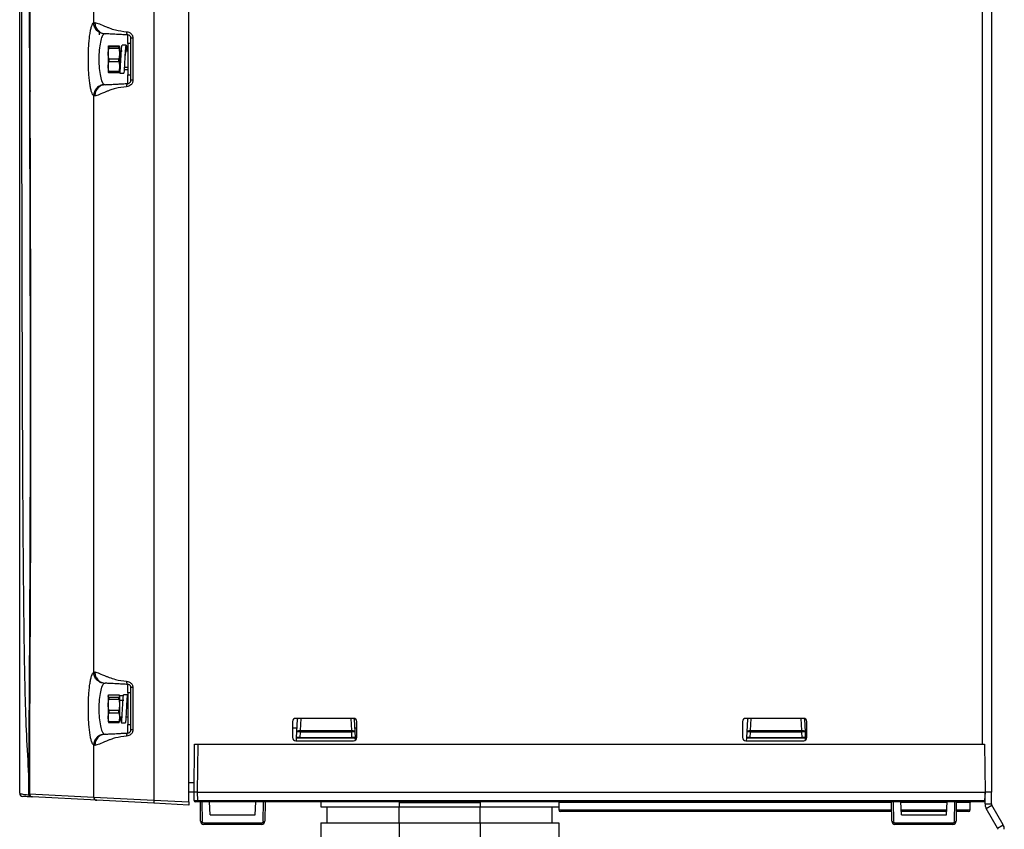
# Paper-space layout 'Sheet2' of a CAD drawing. Header units: millimetres. Extents: x -7 to 413, y -22 to 275.
# Tile 37 of 41: x 257 to 319, y 91 to 141. Entities that reach past the tile are written whole.
import ezdxf

# ---------------------------------------------------------------- set-up
doc = ezdxf.new("R2010")
doc.units = ezdxf.units.MM

psp = doc.layouts.new('Sheet2')

# ---------------------------------------------------------------- linework, layer by layer
at = {"color": 7, "linetype": 'Continuous', "lineweight": 25}
for p, q in [((265.641, 184.629), (265.641, 92.457)), ((267.822, 92.342), (267.822, 184.743)), ((317.752, 184.143), (317.752, 92.943)), ((261.905, 140.813), (261.905, 176.672)), ((261.905, 140.813), (261.973, 140.826)), ((262.615, 140.127), (262.559, 140.119)), ((264.222, 137.232), (264.222, 139.853)), ((264.346, 139.853), (264.346, 137.232)), ((262.802, 139.34), (262.816, 139.362)), ((262.816, 139.319), (262.802, 139.34)), ((262.802, 139.34), (262.802, 138.89)), ((262.802, 138.89), (262.816, 139.155)), ((262.816, 139.319), (262.816, 139.155)), ((262.854, 139.368), (263.449, 139.368)), ((262.854, 139.313), (262.854, 139.225)), ((263.449, 139.313), (262.854, 139.313)), ((262.854, 139.225), (263.449, 139.225)), ((263.449, 139.313), (263.449, 139.225)), ((263.488, 139.362), (263.502, 139.34)), ((263.502, 139.34), (263.488, 139.319)), ((263.488, 139.319), (263.488, 139.155)), ((263.488, 139.155), (263.502, 138.89)), ((263.502, 139.34), (263.502, 138.89)), ((263.681, 139.043), (263.502, 139.043)), ((263.928, 139.413), (263.668, 139.413)), ((264.022, 139.043), (263.92, 139.043)), ((264.222, 139.523), (264.022, 139.523)), ((264.022, 139.523), (264.022, 137.563)), ((262.816, 138.626), (262.802, 138.89)), ((262.802, 138.89), (262.802, 138.093)), ((262.816, 138.626), (262.816, 138.336)), ((263.449, 138.556), (262.854, 138.556)), ((262.854, 138.556), (262.854, 138.4)), ((263.449, 138.556), (263.449, 138.4)), ((263.502, 138.89), (263.488, 138.626)), ((263.488, 138.626), (263.488, 138.336)), ((263.502, 138.89), (263.502, 138.093)), ((262.802, 138.093), (262.816, 138.336)), ((262.816, 137.849), (262.802, 138.093)), ((262.802, 138.093), (262.802, 137.744)), ((262.816, 137.849), (262.816, 137.723)), ((262.854, 138.4), (263.449, 138.4)), ((263.488, 138.336), (263.502, 138.093)), ((263.502, 138.093), (263.488, 137.849)), ((263.488, 137.849), (263.488, 137.723)), ((263.502, 138.093), (263.502, 137.744)), ((263.502, 138.043), (263.535, 138.043)), ((263.502, 137.823), (263.519, 137.692)), ((264.036, 137.89), (263.776, 137.89)), ((263.831, 138.043), (264.022, 138.043)), ((262.802, 137.745), (262.816, 137.723)), ((263.449, 137.786), (262.854, 137.786)), ((262.854, 137.786), (262.854, 137.717)), ((262.854, 137.717), (263.449, 137.717)), ((263.449, 137.786), (263.449, 137.717)), ((263.488, 137.723), (263.502, 137.745)), ((263.528, 137.673), (263.788, 137.673)), ((264.022, 137.563), (264.222, 137.563)), ((262.559, 136.966), (262.615, 136.958)), ((257.902, 136.581), (258.001, 136.581)), ((261.905, 100.413), (261.905, 136.272)), ((261.973, 136.259), (261.905, 136.272)), ((261.905, 100.413), (261.973, 100.426)), ((262.615, 99.727), (262.559, 99.719)), ((264.222, 96.832), (264.222, 99.453)), ((264.346, 99.453), (264.346, 96.832)), ((262.802, 98.925), (262.816, 98.987)), ((262.816, 98.863), (262.802, 98.925)), ((262.802, 98.925), (262.802, 98.389)), ((262.802, 98.389), (262.816, 98.668)), ((262.816, 98.863), (262.816, 98.668)), ((262.854, 99.003), (263.449, 99.003)), ((262.854, 98.847), (262.854, 98.742)), ((263.449, 98.847), (262.854, 98.847)), ((262.854, 98.742), (263.449, 98.742)), ((263.449, 98.847), (263.449, 98.742)), ((263.488, 98.987), (263.502, 98.925)), ((263.502, 98.925), (263.488, 98.863)), ((263.488, 98.863), (263.488, 98.668)), ((263.488, 98.668), (263.502, 98.389)), ((263.502, 98.971), (263.762, 98.971)), ((263.502, 98.925), (263.502, 98.389)), ((263.725, 98.647), (263.502, 98.647)), ((263.725, 98.643), (263.502, 98.643)), ((263.771, 98.643), (263.748, 98.643)), ((264.024, 99.009), (263.764, 99.009)), ((264.222, 99.123), (264.022, 99.123)), ((264.022, 99.123), (264.022, 98.444)), ((262.816, 98.109), (262.802, 98.389)), ((262.802, 98.389), (262.802, 97.606)), ((262.816, 98.109), (262.816, 97.825)), ((262.854, 98.035), (262.854, 97.882)), ((263.449, 98.035), (262.854, 98.035)), ((263.449, 98.035), (263.449, 97.882)), ((263.502, 98.389), (263.488, 98.109)), ((263.488, 98.109), (263.488, 97.825)), ((263.502, 98.389), (263.502, 97.606)), ((264.022, 98.444), (264.022, 97.163)), ((262.802, 97.606), (262.816, 97.825)), ((262.816, 97.388), (262.802, 97.606)), ((262.802, 97.606), (262.802, 97.344)), ((262.816, 97.388), (262.816, 97.299)), ((262.854, 97.882), (263.449, 97.882)), ((263.488, 97.825), (263.502, 97.606)), ((263.502, 97.606), (263.488, 97.388)), ((263.488, 97.388), (263.488, 97.299)), ((263.502, 97.643), (263.633, 97.643)), ((263.502, 97.606), (263.502, 97.344)), ((263.93, 97.643), (264.022, 97.643)), ((278.072, 97.543), (274.472, 97.543)), ((274.548, 96.699), (274.59, 97.487)), ((274.593, 97.543), (274.59, 97.487)), ((278.113, 97.487), (278.111, 97.539)), ((278.113, 97.487), (278.155, 96.699)), ((306.072, 97.543), (302.472, 97.543)), ((302.548, 96.699), (302.59, 97.487)), ((302.593, 97.543), (302.59, 97.487)), ((306.113, 97.487), (306.111, 97.539)), ((306.113, 97.487), (306.155, 96.699)), ((262.802, 97.36), (262.816, 97.299)), ((263.449, 97.331), (262.854, 97.331)), ((262.854, 97.331), (262.854, 97.283)), ((262.854, 97.283), (263.449, 97.283)), ((263.449, 97.331), (263.449, 97.283)), ((263.488, 97.299), (263.502, 97.36)), ((263.628, 97.273), (263.888, 97.273)), ((264.022, 97.163), (264.222, 97.163)), ((274.272, 97.343), (274.272, 96.343)), ((274.272, 96.943), (274.561, 96.943)), ((274.748, 96.69), (274.748, 96.788)), ((274.748, 96.788), (277.955, 96.788)), ((277.955, 96.69), (277.955, 96.788)), ((278.142, 96.943), (278.272, 96.943)), ((278.272, 96.343), (278.272, 97.343)), ((302.272, 97.343), (302.272, 96.343)), ((302.748, 96.69), (302.748, 96.788)), ((302.748, 96.788), (305.955, 96.788)), ((305.955, 96.69), (305.955, 96.788)), ((306.272, 96.343), (306.272, 97.343)), ((262.559, 96.566), (262.615, 96.558)), ((274.519, 96.143), (274.528, 96.303)), ((274.528, 96.303), (274.53, 96.343)), ((278.176, 96.303), (274.528, 96.303)), ((274.53, 96.343), (274.548, 96.699)), ((274.73, 96.343), (274.53, 96.343)), ((274.748, 96.69), (274.73, 96.343)), ((274.73, 96.343), (277.973, 96.343)), ((277.955, 96.69), (274.748, 96.69)), ((277.973, 96.343), (277.955, 96.69)), ((278.173, 96.343), (277.973, 96.343)), ((278.155, 96.699), (278.173, 96.343)), ((278.173, 96.343), (278.176, 96.303)), ((278.182, 96.176), (278.176, 96.303)), ((302.519, 96.143), (302.528, 96.303)), ((302.528, 96.303), (302.53, 96.343)), ((306.176, 96.303), (302.528, 96.303)), ((302.53, 96.343), (302.548, 96.699)), ((302.73, 96.343), (302.53, 96.343)), ((302.748, 96.69), (302.73, 96.343)), ((302.73, 96.343), (305.973, 96.343)), ((305.955, 96.69), (302.748, 96.69)), ((305.973, 96.343), (305.955, 96.69)), ((306.173, 96.343), (305.973, 96.343)), ((306.155, 96.699), (306.173, 96.343)), ((306.173, 96.343), (306.176, 96.303)), ((306.182, 96.176), (306.176, 96.303)), ((261.905, 92.643), (261.905, 95.872)), ((261.973, 95.859), (261.905, 95.872)), ((268.152, 92.943), (268.178, 95.943)), ((268.178, 95.943), (268.378, 95.943)), ((268.378, 95.943), (268.352, 92.943)), ((268.378, 95.943), (317.325, 95.943)), ((274.472, 96.143), (278.072, 96.143)), ((302.472, 96.143), (306.072, 96.143)), ((317.325, 95.943), (317.352, 92.943)), ((257.874, 92.783), (257.875, 93.705)), ((257.904, 93.67), (257.902, 92.852)), ((267.822, 93.543), (268.157, 93.543)), ((257.902, 92.852), (261.905, 92.643)), ((262.092, 92.443), (258.092, 92.653)), ((261.905, 92.643), (265.641, 92.457)), ((268.152, 92.943), (267.822, 92.943)), ((268.156, 92.442), (268.152, 92.943)), ((268.152, 92.943), (268.152, 92.943)), ((268.352, 92.943), (268.352, 92.943)), ((268.352, 92.943), (268.356, 92.442)), ((268.352, 92.943), (317.352, 92.943)), ((317.352, 92.943), (317.325, 92.442)), ((317.752, 92.943), (317.352, 92.943)), ((317.352, 92.219), (317.352, 92.943)), ((317.752, 92.219), (317.752, 92.943)), ((265.641, 92.257), (262.092, 92.443)), ((265.641, 92.457), (267.822, 92.342)), ((267.822, 92.143), (265.641, 92.257)), ((267.822, 92.342), (267.822, 92.143)), ((268.356, 92.343), (268.256, 92.343)), ((268.356, 92.442), (317.325, 92.442)), ((268.356, 92.343), (268.356, 92.442)), ((317.32, 92.343), (268.356, 92.343)), ((268.55, 91.141), (268.539, 92.343)), ((268.639, 92.343), (268.65, 91.137)), ((269.152, 91.543), (269.11, 92.343)), ((271.952, 91.543), (271.994, 92.343)), ((272.453, 91.137), (272.464, 92.343)), ((272.564, 92.343), (272.553, 91.141)), ((276.032, 92.343), (276.032, 92.043)), ((276.432, 91.043), (276.432, 92.043)), ((280.912, 92.343), (280.912, 92.303)), ((280.912, 92.303), (280.912, 92.043)), ((280.912, 92.303), (285.952, 92.303)), ((280.912, 92.043), (285.952, 92.043)), ((280.912, 91.043), (280.912, 92.043)), ((281.057, 92.343), (281.057, 92.303)), ((281.133, 92.343), (281.133, 92.303)), ((281.263, 92.343), (281.263, 92.303)), ((281.301, 92.343), (281.301, 92.303)), ((281.359, 92.343), (281.359, 92.303)), ((281.554, 92.343), (281.554, 92.303)), ((281.589, 92.343), (281.589, 92.303)), ((281.589, 92.343), (281.589, 92.303)), ((281.75, 92.343), (281.75, 92.303)), ((281.878, 92.343), (281.878, 92.303)), ((281.909, 92.343), (281.909, 92.303)), ((281.985, 92.343), (281.985, 92.303)), ((281.994, 92.343), (281.994, 92.303)), ((282.123, 92.343), (282.123, 92.303)), ((282.249, 92.343), (282.249, 92.303)), ((282.262, 92.343), (282.262, 92.303)), ((282.327, 92.343), (282.327, 92.303)), ((282.476, 92.343), (282.476, 92.303)), ((282.571, 92.343), (282.571, 92.303)), ((282.647, 92.343), (282.647, 92.303)), ((282.712, 92.343), (282.712, 92.303)), ((282.788, 92.343), (282.788, 92.303)), ((282.83, 92.343), (282.83, 92.303)), ((282.852, 92.343), (282.852, 92.303)), ((282.875, 92.343), (282.875, 92.303)), ((282.902, 92.343), (282.902, 92.303)), ((283.051, 92.343), (283.051, 92.303)), ((283.147, 92.343), (283.147, 92.303)), ((283.223, 92.343), (283.223, 92.303)), ((283.472, 92.343), (283.472, 92.303)), ((283.591, 92.343), (283.591, 92.303)), ((283.738, 92.343), (283.738, 92.303)), ((283.793, 92.343), (283.793, 92.303)), ((283.951, 92.343), (283.951, 92.303)), ((284.113, 92.343), (284.113, 92.303)), ((284.167, 92.343), (284.167, 92.303)), ((284.326, 92.343), (284.326, 92.303)), ((284.487, 92.343), (284.487, 92.303)), ((284.52, 92.343), (284.52, 92.303)), ((284.558, 92.343), (284.558, 92.303)), ((284.634, 92.343), (284.634, 92.303)), ((284.683, 92.343), (284.683, 92.303)), ((285.131, 92.303), (285.131, 92.303)), ((285.214, 92.343), (285.214, 92.303)), ((285.392, 92.343), (285.392, 92.307)), ((285.447, 92.343), (285.447, 92.333)), ((285.54, 92.343), (285.54, 92.303)), ((285.616, 92.343), (285.616, 92.303)), ((285.62, 92.343), (285.62, 92.303)), ((285.686, 92.343), (285.686, 92.303)), ((285.741, 92.343), (285.741, 92.303)), ((285.817, 92.343), (285.817, 92.303)), ((285.952, 92.343), (285.952, 92.303)), ((285.952, 92.303), (285.952, 92.043)), ((285.952, 91.043), (285.952, 92.043)), ((290.432, 91.043), (290.432, 92.043)), ((290.832, 92.343), (290.832, 92.043)), ((290.832, 92.308), (290.832, 92.303)), ((290.832, 92.303), (290.836, 91.842)), ((311.55, 91.141), (311.539, 92.343)), ((311.639, 92.343), (311.65, 91.137)), ((312.152, 91.543), (312.11, 92.343)), ((314.952, 91.543), (314.994, 92.343)), ((315.453, 91.137), (315.464, 92.343)), ((315.564, 92.343), (315.553, 91.141)), ((316.427, 91.842), (316.431, 92.303)), ((317.325, 92.442), (317.32, 92.343)), ((317.352, 92.219), (317.752, 92.219)), ((317.427, 91.939), (317.773, 92.139)), ((318.13, 90.721), (317.427, 91.939)), ((318.477, 90.921), (317.773, 92.139)), ((269.152, 91.543), (271.952, 91.543)), ((303.632, 91.743), (290.936, 91.743)), ((311.545, 91.743), (303.632, 91.743)), ((314.962, 91.743), (312.141, 91.743)), ((312.152, 91.543), (314.952, 91.543)), ((316.327, 91.743), (315.559, 91.743)), ((268.75, 91.037), (272.353, 91.037)), ((268.75, 91.037), (268.75, 90.943)), ((272.353, 90.943), (268.75, 90.943)), ((272.353, 91.037), (272.353, 90.943)), ((276.032, 91.043), (276.032, 67.343)), ((280.912, 91.043), (280.912, 67.343)), ((280.912, 91.043), (285.952, 91.043)), ((285.952, 91.043), (285.952, 67.343)), ((290.832, 91.043), (290.832, 67.343)), ((311.75, 91.037), (315.353, 91.037)), ((311.75, 91.037), (311.75, 90.943)), ((315.353, 90.943), (311.75, 90.943)), ((315.353, 91.037), (315.353, 90.943)), ((318.13, 90.721), (318.477, 90.921))]:
    psp.add_line(p, q, dxfattribs=at)
at = {"color": 8, "linetype": 'Continuous', "lineweight": 25}
for p, q in [((317.192, 95.943), (317.192, 181.143)), ((262.272, 140.065), (262.272, 140.316)), ((264.032, 139.523), (264.032, 140.053)), ((264.032, 137.033), (264.032, 137.563)), ((264.032, 99.123), (264.032, 99.653)), ((274.788, 97.543), (274.748, 96.788)), ((277.955, 96.788), (277.916, 97.543)), ((302.788, 97.543), (302.748, 96.788)), ((305.955, 96.788), (305.916, 97.543)), ((264.032, 96.633), (264.032, 97.163)), ((257.875, 93.705), (257.885, 95.457)), ((280.932, 92.303), (280.932, 92.343)), ((281.589, 92.303), (281.554, 92.303)), ((282.432, 92.303), (282.432, 92.303)), ((282.712, 92.303), (282.647, 92.303)), ((282.902, 92.303), (282.875, 92.303)), ((283.472, 92.303), (283.223, 92.303)), ((283.793, 92.303), (283.738, 92.303)), ((284.167, 92.303), (284.113, 92.303)), ((285.506, 92.303), (285.506, 92.343)), ((285.932, 92.303), (285.932, 92.343)), ((311.54, 92.303), (290.832, 92.303)), ((314.991, 92.303), (312.112, 92.303)), ((316.431, 92.303), (315.563, 92.303)), ((290.836, 91.842), (311.544, 91.842)), ((312.136, 91.842), (314.967, 91.842)), ((315.559, 91.842), (316.427, 91.842))]:
    psp.add_line(p, q, dxfattribs=at)
at = {"color": 7, "linetype": 'Continuous', "lineweight": 25, "flags": 128}
for points in [[(274.548, 96.699), (274.553, 96.718), (274.565, 96.736), (274.584, 96.752), (274.609, 96.765), (274.639, 96.776), (274.673, 96.784), (274.71, 96.788), (274.748, 96.788)], [(277.955, 96.788), (277.993, 96.788), (278.03, 96.784), (278.064, 96.776), (278.094, 96.765), (278.119, 96.752), (278.138, 96.736), (278.15, 96.718), (278.155, 96.699)], [(302.548, 96.699), (302.553, 96.718), (302.565, 96.736), (302.584, 96.752), (302.609, 96.765), (302.639, 96.776), (302.673, 96.784), (302.71, 96.788), (302.748, 96.788)], [(305.955, 96.788), (305.993, 96.788), (306.03, 96.784), (306.064, 96.776), (306.094, 96.765), (306.119, 96.752), (306.138, 96.736), (306.15, 96.718), (306.155, 96.699)]]:
    psp.add_lwpolyline(points, dxfattribs=at)
at = {"color": 7, "linetype": 'Continuous', "lineweight": 25}
for centre, radius, start, end in [((274.472, 97.343), 0.2, 90, 180), ((278.072, 97.343), 0.2, 0, 90), ((302.472, 97.343), 0.2, 90, 180), ((306.072, 97.343), 0.2, 0, 90), ((274.472, 96.343), 0.2, 180, 270), ((274.398, 90.965), 5.736, 86.50093, 88.49812), ((278.305, 90.965), 5.736, 91.50188, 93.49907), ((278.072, 96.343), 0.2, 270, 0), ((302.472, 96.343), 0.2, 180, 270), ((302.398, 90.965), 5.736, 86.50093, 88.49812), ((306.305, 90.965), 5.736, 91.50188, 93.49907), ((306.072, 96.343), 0.2, 270, 0), ((257.86, 93.664), 0.0439, 8.65312, 70.3507), ((257.502, 92.884), 0.2, 180, 267), ((258.028, 92.812), 0.157, 190.68769, 262.03329), ((258.102, 92.852), 0.2, 179.99993, 266.99994), ((262.104, 92.641), 0.198, 179.54162, 266.63048), ((266.598, 92.357), 0.962, 174.04331, 185.95669), ((268.256, 92.443), 0.1, 180.5, 270), ((285.171, 92.303), 0.04, 90, 179.5), ((285.506, 92.143), 0.2, 90, 126.8699), ((316.471, 92.303), 0.04, 90, 179.5), ((317.912, 92.219), 0.56, 180, 210), ((317.912, 92.219), 0.16, 180, 210), ((290.936, 91.843), 0.1, 180.5, 270), ((316.327, 91.843), 0.1, 270, 359.5), ((268.621, 91.618), 0.482, 261.54287, 273.46283), ((268.75, 91.143), 0.2, 180.5, 270), ((268.75, 91.137), 0.1, 180.5, 270), ((272.353, 91.143), 0.2, 270, 359.5), ((272.353, 91.137), 0.1, 270, 359.5), ((272.482, 91.618), 0.482, 266.53717, 278.45713), ((311.621, 91.618), 0.482, 261.54287, 273.46283), ((311.75, 91.143), 0.2, 180.5, 270), ((311.75, 91.137), 0.1, 180.5, 270), ((315.353, 91.143), 0.2, 270, 359.5), ((315.353, 91.137), 0.1, 270, 359.5), ((315.482, 91.618), 0.482, 266.53717, 278.45713), ((317.992, 90.641), 0.16, 0, 30), ((317.992, 90.641), 0.56, 0, 30)]:
    psp.add_arc(centre, radius, start, end, dxfattribs=at)
at = {"color": 8, "linetype": 'Continuous', "lineweight": 25}
for centre, radius, start, end in [((274.667, 97.474), 0.0781, 118.40288, 170.48891), ((278.036, 97.474), 0.0781, 9.50964, 61.58697), ((302.667, 97.474), 0.0781, 118.40288, 170.48891), ((306.036, 97.474), 0.0781, 9.50964, 61.58697), ((284.848, -166.377), 258.68, 89.93728, 90.03666)]:
    psp.add_arc(centre, radius, start, end, dxfattribs=at)
at = {"color": 7, "linetype": 'Continuous', "lineweight": 25}
psp.add_ellipse((268.356, 92.443), major_axis=(0.2, 0.001), ratio=0.004363, start_param=3.141612, end_param=4.712332, dxfattribs=at)
at = {"color": 8, "linetype": 'Continuous', "lineweight": 25}
for start_param, end_param in [(2.564592, 3.141597), (2.262965, 2.413959), (1.570877, 1.816051)]:
    psp.add_ellipse((282.432, 92.303), major_axis=(0.7, 0), ratio=0.000499, start_param=start_param, end_param=end_param, dxfattribs=at)
at = {"color": 7, "linetype": 'Continuous', "lineweight": 25}
for points, knots in [([(257.94, 182.566), (257.937, 182.039), (257.93, 180.984), (257.922, 179.365), (257.916, 177.719), (257.911, 175.865), (257.907, 173.802), (257.905, 171.53), (257.904, 168.834), (257.903, 165.713), (257.903, 161.963), (257.903, 158.004), (257.905, 153.842), (257.908, 149.689), (257.916, 144.187), (257.928, 138.722), (257.944, 133.26), (257.955, 129.672), (257.964, 126.594), (257.97, 124.028), (257.975, 121.453), (257.979, 118.716), (257.98, 115.821), (257.978, 112.773), (257.972, 109.7), (257.961, 106.616), (257.948, 103.54), (257.934, 100.928), (257.923, 98.771), (257.915, 97.037), (257.908, 95.331), (257.905, 94.224), (257.904, 93.67)], [0, 0, 0, 0, 0.019012, 0.038024, 0.057166, 0.076309, 0.101724, 0.127156, 0.152575, 0.191494, 0.230419, 0.276337, 0.322264, 0.368518, 0.414778, 0.506452, 0.552291, 0.598127, 0.626535, 0.654943, 0.683429, 0.711913, 0.745458, 0.77902, 0.81255, 0.84726, 0.88201, 0.916709, 0.937446, 0.958184, 0.979092, 1, 1, 1, 1]), ([(257.885, 95.457), (257.886, 95.612), (257.891, 96.504), (257.902, 98.203), (257.918, 100.721), (257.934, 103.493), (257.948, 106.511), (257.959, 109.577), (257.967, 112.671), (257.971, 115.772), (257.971, 118.986), (257.967, 122.306), (257.959, 125.733), (257.948, 129.841), (257.934, 134.623), (257.919, 140.079), (257.909, 145.09), (257.903, 149.671), (257.899, 153.821), (257.897, 157.99), (257.896, 161.712), (257.895, 164.977), (257.895, 167.778), (257.895, 170.569), (257.895, 173.336), (257.897, 175.909), (257.9, 178.282), (257.902, 179.981), (257.905, 180.922), (257.906, 181.152)], [0, 0, 0, 0, 0.006051, 0.034924, 0.063769, 0.099095, 0.134545, 0.170105, 0.205717, 0.241287, 0.276694, 0.316143, 0.355614, 0.395079, 0.458678, 0.522291, 0.585903, 0.633897, 0.681926, 0.729913, 0.777851, 0.809924, 0.842075, 0.874231, 0.906341, 0.93838, 0.964886, 0.99141, 1, 1, 1, 1]), ([(257.302, 92.884), (257.302, 93.325), (257.302, 94.521), (257.302, 96.566), (257.302, 99.03), (257.302, 101.571), (257.302, 104.164), (257.302, 106.778), (257.302, 109.403), (257.302, 112.029), (257.302, 115.025), (257.302, 118.386), (257.302, 122.101), (257.302, 125.987), (257.302, 130.042), (257.302, 135.052), (257.302, 140.831), (257.302, 146.302), (257.302, 150.689), (257.302, 153.977), (257.302, 157.277), (257.302, 160.592), (257.302, 163.919), (257.302, 167.25), (257.302, 170.564), (257.302, 173.844), (257.302, 175.982), (257.302, 177.049)], [0, 0, 0, 0, 0.018184, 0.049281, 0.080496, 0.11178, 0.14305, 0.174192, 0.204849, 0.235532, 0.266199, 0.309531, 0.352901, 0.396258, 0.44618, 0.496107, 0.573894, 0.651674, 0.690242, 0.72883, 0.7674, 0.805943, 0.844697, 0.883574, 0.922465, 0.96129, 1, 1, 1, 1]), ([(257.62, 176.733), (257.604, 176.1), (257.571, 174.834), (257.53, 172.548), (257.494, 169.869), (257.467, 166.795), (257.449, 163.702), (257.437, 160.539), (257.427, 157.316), (257.42, 154.038), (257.416, 150.771), (257.413, 146.4), (257.413, 140.941), (257.418, 135.163), (257.425, 130.148), (257.433, 126.074), (257.443, 122.162), (257.454, 118.414), (257.468, 115.016), (257.482, 111.977), (257.498, 109.303), (257.52, 106.63), (257.544, 103.966), (257.576, 101.32), (257.633, 98.716), (257.72, 96.164), (257.824, 94.524), (257.875, 93.705)], [0, 0, 0, 0, 0.023728, 0.047457, 0.0841, 0.120822, 0.157572, 0.194252, 0.233184, 0.272146, 0.311129, 0.350089, 0.429139, 0.508199, 0.559187, 0.610171, 0.654702, 0.699245, 0.743753, 0.775484, 0.807231, 0.838954, 0.87111, 0.903362, 0.935635, 0.967864, 1, 1, 1, 1]), ([(261.905, 136.272), (261.882, 136.295), (261.836, 136.34), (261.772, 136.502), (261.714, 136.726), (261.664, 137.011), (261.624, 137.347), (261.594, 137.722), (261.576, 138.125), (261.57, 138.541), (261.576, 138.958), (261.594, 139.361), (261.623, 139.736), (261.664, 140.073), (261.713, 140.358), (261.771, 140.583), (261.836, 140.745), (261.882, 140.791), (261.905, 140.813)], [0, 0, 0, 0, 0.063608, 0.126727, 0.18935, 0.251898, 0.313893, 0.376101, 0.437818, 0.499851, 0.561624, 0.623595, 0.685713, 0.74778, 0.810384, 0.872916, 0.936255, 1, 1, 1, 1]), ([(262.559, 140.119), (262.476, 140.134), (262.305, 140.164), (262.087, 140.328), (261.937, 140.555), (261.915, 140.729), (261.905, 140.813)], [0, 0, 0, 0, 0.241001, 0.5, 0.758999, 1, 1, 1, 1]), ([(261.973, 140.826), (262.057, 140.805), (262.228, 140.763), (262.577, 140.6), (262.927, 140.466), (263.315, 140.33), (263.712, 140.281), (263.947, 140.252)], [0, 0, 0, 0, 0.249011, 0.500866, 0.582293, 0.752522, 1, 1, 1, 1]), ([(261.973, 140.826), (261.981, 140.74), (261.999, 140.563), (262.146, 140.332), (262.362, 140.168), (262.532, 140.14), (262.615, 140.127)], [0, 0, 0, 0, 0.240753, 0.5, 0.759247, 1, 1, 1, 1]), ([(262.559, 140.119), (262.513, 140.078), (262.422, 139.997), (262.314, 139.624), (262.243, 139.124), (262.218, 138.542), (262.243, 137.96), (262.314, 137.46), (262.423, 137.088), (262.513, 137.007), (262.559, 136.966)], [0, 0, 0, 0, 0.127594, 0.252925, 0.376896, 0.500147, 0.623405, 0.747394, 0.872761, 1, 1, 1, 1]), ([(264.032, 140.053), (263.921, 140.058), (263.698, 140.07), (263.428, 140.084), (263.202, 140.096), (263.008, 140.106), (262.85, 140.115), (262.727, 140.121), (262.652, 140.125), (262.615, 140.127)], [0, 0, 0, 0, 0.131197, 0.262193, 0.387177, 0.520151, 0.683378, 0.839921, 1, 1, 1, 1]), ([(263.947, 140.252), (263.998, 140.245), (264.097, 140.23), (264.208, 140.156), (264.277, 140.078), (264.316, 140.009), (264.342, 139.933), (264.345, 139.88), (264.346, 139.853)], [0, 0, 0, 0, 0.262351, 0.509965, 0.633756, 0.754674, 0.877888, 1, 1, 1, 1]), ([(263.947, 140.252), (263.948, 140.228), (263.948, 140.189), (263.958, 140.144), (263.968, 140.112), (263.982, 140.086), (264.003, 140.061), (264.02, 140.056), (264.032, 140.053)], [0, 0, 0, 0, 0.239798, 0.36858, 0.5, 0.63142, 0.760202, 1, 1, 1, 1]), ([(264.222, 139.853), (264.221, 139.866), (264.219, 139.892), (264.207, 139.93), (264.189, 139.965), (264.155, 140.006), (264.101, 140.042), (264.056, 140.049), (264.032, 140.053)], [0, 0, 0, 0, 0.107812, 0.218706, 0.335149, 0.459274, 0.713701, 1, 1, 1, 1]), ([(264.346, 139.853), (264.329, 139.853), (264.294, 139.853), (264.253, 139.853), (264.227, 139.853), (264.223, 139.853), (264.222, 139.853)], [0, 0, 0, 0, 0.244431, 0.5, 0.755569, 1, 1, 1, 1]), ([(262.816, 139.362), (262.818, 139.363), (262.82, 139.365), (262.83, 139.366), (262.837, 139.367), (262.846, 139.368), (262.851, 139.368), (262.854, 139.368), (262.854, 139.368)], [0, 0, 0, 0, 0.470314, 0.631499, 0.834257, 0.912017, 0.990529, 1, 1, 1, 1]), ([(262.854, 139.313), (262.853, 139.313), (262.849, 139.313), (262.843, 139.313), (262.834, 139.314), (262.821, 139.316), (262.817, 139.317), (262.816, 139.319), (262.816, 139.319)], [0, 0, 0, 0, 0.053227, 0.117723, 0.227219, 0.430308, 0.997351, 1, 1, 1, 1]), ([(262.816, 139.155), (262.818, 139.168), (262.82, 139.186), (262.83, 139.207), (262.837, 139.218), (262.846, 139.224), (262.851, 139.225), (262.854, 139.225), (262.854, 139.225)], [0, 0, 0, 0, 0.470314, 0.631499, 0.834257, 0.912017, 0.990529, 1, 1, 1, 1]), ([(263.449, 139.368), (263.451, 139.368), (263.456, 139.368), (263.463, 139.367), (263.473, 139.367), (263.483, 139.365), (263.486, 139.363), (263.488, 139.362)], [0, 0, 0, 0, 0.066342, 0.148516, 0.27964, 0.541415, 1, 1, 1, 1]), ([(263.488, 139.319), (263.487, 139.318), (263.486, 139.318), (263.482, 139.316), (263.475, 139.315), (263.466, 139.314), (263.459, 139.313), (263.453, 139.313), (263.45, 139.313), (263.449, 139.313)], [0, 0, 0, 0, 0.1528999, 0.3986734, 0.6879803, 0.7938886, 0.9006018, 0.9677383, 1, 1, 1, 1]), ([(263.449, 139.225), (263.451, 139.225), (263.456, 139.224), (263.463, 139.22), (263.473, 139.21), (263.483, 139.188), (263.486, 139.168), (263.488, 139.155)], [0, 0, 0, 0, 0.066342, 0.148516, 0.27964, 0.541415, 1, 1, 1, 1]), ([(263.528, 137.689), (263.531, 137.685), (263.539, 137.674), (263.553, 137.79), (263.57, 138.017), (263.587, 138.327), (263.605, 138.667), (263.621, 138.991), (263.639, 139.244), (263.654, 139.395), (263.664, 139.398), (263.668, 139.4)], [0, 0, 0, 0, 0.0540526, 0.1763273, 0.2991472, 0.421251, 0.5442276, 0.6661764, 0.7892944, 0.911104, 1, 1, 1, 1]), ([(263.788, 137.689), (263.791, 137.685), (263.799, 137.674), (263.813, 137.79), (263.83, 138.017), (263.847, 138.327), (263.865, 138.667), (263.881, 138.99), (263.899, 139.246), (263.916, 139.4), (263.933, 139.43), (263.95, 139.324), (263.963, 139.179), (263.97, 139.06), (263.971, 139.04)], [0, 0, 0, 0, 0.041691, 0.135485, 0.229696, 0.323359, 0.417691, 0.511234, 0.605674, 0.699111, 0.793648, 0.886991, 0.981613, 1, 1, 1, 1]), ([(263.858, 138.544), (263.86, 138.569), (263.868, 138.66), (263.881, 138.816), (263.899, 138.97), (263.914, 139.062), (263.924, 139.064), (263.928, 139.065)], [0, 0, 0, 0, 0.088356, 0.33244, 0.578884, 0.822687, 1, 1, 1, 1]), ([(262.854, 138.556), (262.853, 138.556), (262.85, 138.556), (262.844, 138.558), (262.836, 138.564), (262.826, 138.579), (262.819, 138.601), (262.817, 138.618), (262.816, 138.626)], [0, 0, 0, 0, 0.035459, 0.098254, 0.195698, 0.367416, 0.740504, 1, 1, 1, 1]), ([(263.488, 138.626), (263.487, 138.621), (263.486, 138.61), (263.482, 138.592), (263.475, 138.575), (263.466, 138.564), (263.459, 138.558), (263.453, 138.556), (263.45, 138.556), (263.449, 138.556)], [0, 0, 0, 0, 0.152893, 0.39801, 0.687161, 0.791462, 0.896499, 0.964248, 1, 1, 1, 1]), ([(262.816, 138.336), (262.817, 138.342), (262.819, 138.358), (262.826, 138.379), (262.837, 138.393), (262.845, 138.398), (262.85, 138.399), (262.853, 138.4), (262.854, 138.4)], [0, 0, 0, 0, 0.2469466, 0.6536243, 0.8161364, 0.8985605, 0.9682345, 1, 1, 1, 1]), ([(262.854, 137.786), (262.852, 137.786), (262.848, 137.786), (262.84, 137.79), (262.831, 137.799), (262.82, 137.819), (262.818, 137.838), (262.816, 137.849)], [0, 0, 0, 0, 0.0653978, 0.1471689, 0.2772435, 0.5361855, 1, 1, 1, 1]), ([(263.449, 138.4), (263.451, 138.4), (263.455, 138.399), (263.462, 138.396), (263.471, 138.388), (263.483, 138.367), (263.486, 138.349), (263.488, 138.336)], [0, 0, 0, 0, 0.0579153, 0.1362832, 0.258182, 0.4950833, 1, 1, 1, 1]), ([(263.488, 137.849), (263.487, 137.848), (263.486, 137.836), (263.482, 137.819), (263.473, 137.801), (263.466, 137.793), (263.458, 137.787), (263.453, 137.786), (263.45, 137.786), (263.449, 137.786)], [0, 0, 0, 0, 0.052049, 0.488754, 0.651291, 0.814795, 0.89588, 0.977774, 1, 1, 1, 1]), ([(262.816, 137.723), (262.818, 137.722), (262.82, 137.721), (262.83, 137.719), (262.837, 137.718), (262.846, 137.718), (262.851, 137.717), (262.854, 137.717), (262.854, 137.717)], [0, 0, 0, 0, 0.4703143, 0.631499, 0.8342573, 0.912017, 0.9905288, 1, 1, 1, 1]), ([(263.449, 137.717), (263.451, 137.717), (263.456, 137.717), (263.463, 137.718), (263.473, 137.719), (263.483, 137.72), (263.486, 137.722), (263.488, 137.723)], [0, 0, 0, 0, 0.066342, 0.148516, 0.27964, 0.541415, 1, 1, 1, 1]), ([(264.346, 137.232), (264.345, 137.206), (264.342, 137.152), (264.316, 137.076), (264.277, 137.007), (264.208, 136.929), (264.097, 136.855), (263.998, 136.84), (263.947, 136.833)], [0, 0, 0, 0, 0.121851, 0.244809, 0.366036, 0.490181, 0.738748, 1, 1, 1, 1]), ([(264.032, 137.033), (264.056, 137.036), (264.101, 137.043), (264.155, 137.08), (264.189, 137.12), (264.207, 137.155), (264.219, 137.193), (264.221, 137.219), (264.222, 137.232)], [0, 0, 0, 0, 0.285131, 0.540579, 0.664742, 0.78122, 0.89215, 1, 1, 1, 1]), ([(264.346, 137.232), (264.329, 137.232), (264.294, 137.232), (264.253, 137.232), (264.227, 137.232), (264.223, 137.232), (264.222, 137.232)], [0, 0, 0, 0, 0.244431, 0.5, 0.755569, 1, 1, 1, 1]), ([(262.559, 136.966), (262.476, 136.952), (262.305, 136.921), (262.087, 136.757), (261.937, 136.53), (261.915, 136.356), (261.905, 136.272)], [0, 0, 0, 0, 0.241001, 0.5, 0.758999, 1, 1, 1, 1]), ([(262.615, 136.958), (262.532, 136.945), (262.362, 136.917), (262.146, 136.753), (261.999, 136.522), (261.981, 136.345), (261.973, 136.259)], [0, 0, 0, 0, 0.2407528, 0.5, 0.7592472, 1, 1, 1, 1]), ([(263.947, 136.833), (263.712, 136.804), (263.357, 136.761), (263.026, 136.653), (262.84, 136.586), (262.577, 136.485), (262.228, 136.322), (262.057, 136.28), (261.973, 136.259)], [0, 0, 0, 0, 0.247458, 0.372946, 0.417755, 0.499175, 0.751009, 1, 1, 1, 1]), ([(262.615, 136.958), (262.652, 136.96), (262.726, 136.964), (262.85, 136.971), (263.008, 136.979), (263.202, 136.989), (263.428, 137.001), (263.698, 137.015), (263.921, 137.027), (264.032, 137.033)], [0, 0, 0, 0, 0.158441, 0.316593, 0.479849, 0.612787, 0.737807, 0.868803, 1, 1, 1, 1]), ([(264.032, 137.033), (264.02, 137.03), (264.003, 137.025), (263.982, 136.999), (263.968, 136.973), (263.958, 136.942), (263.948, 136.896), (263.948, 136.858), (263.947, 136.833)], [0, 0, 0, 0, 0.239798, 0.36858, 0.5, 0.63142, 0.760202, 1, 1, 1, 1]), ([(261.905, 95.872), (261.882, 95.895), (261.836, 95.94), (261.772, 96.102), (261.714, 96.326), (261.664, 96.611), (261.624, 96.947), (261.594, 97.322), (261.576, 97.725), (261.57, 98.141), (261.576, 98.558), (261.594, 98.961), (261.623, 99.336), (261.664, 99.673), (261.713, 99.958), (261.771, 100.183), (261.836, 100.345), (261.882, 100.391), (261.905, 100.413)], [0, 0, 0, 0, 0.063608, 0.126727, 0.18935, 0.251898, 0.313893, 0.376101, 0.437818, 0.499851, 0.561624, 0.623595, 0.685713, 0.74778, 0.810384, 0.872916, 0.936255, 1, 1, 1, 1]), ([(262.559, 99.719), (262.476, 99.734), (262.305, 99.764), (262.087, 99.928), (261.937, 100.155), (261.915, 100.329), (261.905, 100.413)], [0, 0, 0, 0, 0.241001, 0.5, 0.758999, 1, 1, 1, 1]), ([(261.973, 100.426), (262.057, 100.405), (262.228, 100.363), (262.577, 100.2), (262.927, 100.066), (263.315, 99.93), (263.712, 99.881), (263.947, 99.852)], [0, 0, 0, 0, 0.249011, 0.500866, 0.582293, 0.752522, 1, 1, 1, 1]), ([(261.973, 100.426), (261.981, 100.34), (261.999, 100.163), (262.146, 99.932), (262.362, 99.768), (262.532, 99.74), (262.615, 99.727)], [0, 0, 0, 0, 0.240753, 0.5, 0.759247, 1, 1, 1, 1]), ([(263.947, 99.852), (263.998, 99.845), (264.097, 99.83), (264.208, 99.756), (264.277, 99.678), (264.316, 99.609), (264.342, 99.533), (264.345, 99.48), (264.346, 99.453)], [0, 0, 0, 0, 0.262351, 0.509965, 0.633756, 0.754674, 0.877888, 1, 1, 1, 1]), ([(263.947, 99.852), (263.948, 99.828), (263.948, 99.789), (263.958, 99.744), (263.968, 99.712), (263.982, 99.686), (264.003, 99.661), (264.02, 99.656), (264.032, 99.653)], [0, 0, 0, 0, 0.239798, 0.36858, 0.5, 0.63142, 0.760202, 1, 1, 1, 1]), ([(262.559, 99.719), (262.513, 99.678), (262.422, 99.597), (262.314, 99.224), (262.243, 98.724), (262.218, 98.142), (262.243, 97.56), (262.314, 97.06), (262.423, 96.688), (262.513, 96.607), (262.559, 96.566)], [0, 0, 0, 0, 0.127594, 0.252925, 0.376896, 0.500147, 0.623405, 0.747394, 0.872761, 1, 1, 1, 1]), ([(264.032, 99.653), (263.921, 99.658), (263.698, 99.67), (263.428, 99.684), (263.202, 99.696), (263.008, 99.706), (262.85, 99.715), (262.727, 99.721), (262.652, 99.725), (262.615, 99.727)], [0, 0, 0, 0, 0.1311973, 0.262193, 0.3871768, 0.5201509, 0.6833781, 0.8399207, 1, 1, 1, 1]), ([(264.222, 99.453), (264.221, 99.466), (264.219, 99.492), (264.207, 99.53), (264.189, 99.565), (264.155, 99.606), (264.101, 99.642), (264.056, 99.649), (264.032, 99.653)], [0, 0, 0, 0, 0.107812, 0.218706, 0.335149, 0.459274, 0.713701, 1, 1, 1, 1]), ([(264.346, 99.453), (264.329, 99.453), (264.294, 99.453), (264.253, 99.453), (264.227, 99.453), (264.223, 99.453), (264.222, 99.453)], [0, 0, 0, 0, 0.244431, 0.5, 0.755569, 1, 1, 1, 1]), ([(262.816, 98.987), (262.818, 98.99), (262.82, 98.994), (262.83, 98.999), (262.837, 99.001), (262.846, 99.002), (262.851, 99.003), (262.854, 99.003), (262.854, 99.003)], [0, 0, 0, 0, 0.470314, 0.631499, 0.834257, 0.912017, 0.990529, 1, 1, 1, 1]), ([(262.854, 98.847), (262.853, 98.847), (262.85, 98.847), (262.844, 98.848), (262.836, 98.849), (262.826, 98.852), (262.819, 98.858), (262.817, 98.862), (262.816, 98.863)], [0, 0, 0, 0, 0.035459, 0.098254, 0.195698, 0.367416, 0.740504, 1, 1, 1, 1]), ([(262.816, 98.668), (262.816, 98.67), (262.817, 98.684), (262.821, 98.703), (262.83, 98.724), (262.837, 98.734), (262.845, 98.74), (262.85, 98.742), (262.854, 98.742), (262.854, 98.742)], [0, 0, 0, 0, 0.052049, 0.488754, 0.651291, 0.814795, 0.89588, 0.977774, 1, 1, 1, 1]), ([(263.449, 99.003), (263.451, 99.003), (263.456, 99.003), (263.463, 99.002), (263.473, 98.999), (263.483, 98.994), (263.486, 98.989), (263.488, 98.987)], [0, 0, 0, 0, 0.066342, 0.148516, 0.27964, 0.541415, 1, 1, 1, 1]), ([(263.488, 98.863), (263.487, 98.862), (263.486, 98.86), (263.482, 98.855), (263.475, 98.851), (263.466, 98.849), (263.459, 98.848), (263.453, 98.847), (263.45, 98.847), (263.449, 98.847)], [0, 0, 0, 0, 0.1528934, 0.3980102, 0.687161, 0.7914625, 0.8964988, 0.9642479, 1, 1, 1, 1]), ([(263.449, 98.742), (263.451, 98.742), (263.456, 98.741), (263.463, 98.737), (263.472, 98.726), (263.483, 98.703), (263.486, 98.682), (263.488, 98.668)], [0, 0, 0, 0, 0.065398, 0.147169, 0.277243, 0.536186, 1, 1, 1, 1]), ([(263.585, 97.643), (263.586, 97.63), (263.592, 97.518), (263.605, 97.373), (263.621, 97.258), (263.639, 97.279), (263.656, 97.424), (263.673, 97.674), (263.69, 97.994), (263.708, 98.334), (263.724, 98.649), (263.742, 98.88), (263.755, 99.001), (263.762, 98.997), (263.764, 98.996)], [0, 0, 0, 0, 0.011887, 0.108255, 0.203819, 0.300298, 0.395752, 0.49233, 0.587688, 0.684353, 0.779627, 0.876366, 0.971569, 1, 1, 1, 1]), ([(263.888, 97.288), (263.892, 97.287), (263.901, 97.285), (263.916, 97.427), (263.933, 97.674), (263.95, 97.994), (263.968, 98.334), (263.984, 98.65), (264.002, 98.879), (264.014, 98.998), (264.021, 98.996), (264.022, 98.996)], [0, 0, 0, 0, 0.082712, 0.209999, 0.338784, 0.465942, 0.594843, 0.721889, 0.85089, 0.97784, 1, 1, 1, 1]), ([(263.958, 98.143), (263.961, 98.181), (263.97, 98.287), (263.984, 98.451), (264.002, 98.595), (264.018, 98.679), (264.03, 98.669), (264.036, 98.663)], [0, 0, 0, 0, 0.12382, 0.341183, 0.56192, 0.779119, 1, 1, 1, 1]), ([(262.854, 98.035), (262.853, 98.035), (262.848, 98.036), (262.841, 98.04), (262.832, 98.049), (262.821, 98.072), (262.818, 98.094), (262.816, 98.109)], [0, 0, 0, 0, 0.057915, 0.136283, 0.258182, 0.495083, 1, 1, 1, 1]), ([(263.488, 98.109), (263.487, 98.102), (263.484, 98.083), (263.477, 98.059), (263.466, 98.043), (263.458, 98.037), (263.453, 98.035), (263.45, 98.035), (263.449, 98.035)], [0, 0, 0, 0, 0.246947, 0.653624, 0.816136, 0.89856, 0.968235, 1, 1, 1, 1]), ([(262.816, 97.825), (262.818, 97.835), (262.82, 97.85), (262.83, 97.867), (262.837, 97.876), (262.846, 97.881), (262.851, 97.882), (262.854, 97.882), (262.854, 97.882)], [0, 0, 0, 0, 0.470314, 0.631499, 0.834257, 0.912017, 0.990529, 1, 1, 1, 1]), ([(262.854, 97.331), (262.853, 97.331), (262.849, 97.331), (262.843, 97.333), (262.834, 97.339), (262.821, 97.357), (262.817, 97.375), (262.816, 97.388), (262.816, 97.388)], [0, 0, 0, 0, 0.0532272, 0.1177225, 0.2272192, 0.4303077, 0.9973513, 1, 1, 1, 1]), ([(263.449, 97.882), (263.451, 97.882), (263.456, 97.881), (263.463, 97.878), (263.473, 97.869), (263.483, 97.851), (263.486, 97.835), (263.488, 97.825)], [0, 0, 0, 0, 0.066342, 0.148516, 0.27964, 0.541415, 1, 1, 1, 1]), ([(263.488, 97.388), (263.487, 97.385), (263.486, 97.376), (263.482, 97.36), (263.475, 97.346), (263.466, 97.337), (263.459, 97.333), (263.453, 97.331), (263.45, 97.331), (263.449, 97.331)], [0, 0, 0, 0, 0.1528999, 0.3986734, 0.6879803, 0.7938886, 0.9006018, 0.9677383, 1, 1, 1, 1]), ([(262.816, 97.299), (262.818, 97.296), (262.82, 97.292), (262.83, 97.287), (262.837, 97.284), (262.846, 97.283), (262.851, 97.283), (262.854, 97.283), (262.854, 97.283)], [0, 0, 0, 0, 0.4703143, 0.631499, 0.8342573, 0.912017, 0.9905288, 1, 1, 1, 1]), ([(263.449, 97.283), (263.451, 97.283), (263.456, 97.283), (263.463, 97.284), (263.473, 97.286), (263.483, 97.291), (263.486, 97.296), (263.488, 97.299)], [0, 0, 0, 0, 0.066342, 0.148516, 0.27964, 0.541415, 1, 1, 1, 1]), ([(264.346, 96.832), (264.345, 96.806), (264.342, 96.752), (264.316, 96.676), (264.277, 96.607), (264.208, 96.529), (264.097, 96.455), (263.998, 96.44), (263.947, 96.433)], [0, 0, 0, 0, 0.121851, 0.244809, 0.366036, 0.490181, 0.738748, 1, 1, 1, 1]), ([(264.032, 96.633), (264.056, 96.636), (264.101, 96.643), (264.155, 96.68), (264.189, 96.72), (264.207, 96.755), (264.219, 96.793), (264.221, 96.819), (264.222, 96.832)], [0, 0, 0, 0, 0.285131, 0.540579, 0.664742, 0.78122, 0.89215, 1, 1, 1, 1]), ([(264.346, 96.832), (264.329, 96.832), (264.294, 96.832), (264.253, 96.832), (264.227, 96.832), (264.223, 96.832), (264.222, 96.832)], [0, 0, 0, 0, 0.244431, 0.5, 0.755569, 1, 1, 1, 1]), ([(262.559, 96.566), (262.476, 96.552), (262.305, 96.521), (262.087, 96.357), (261.937, 96.13), (261.915, 95.956), (261.905, 95.872)], [0, 0, 0, 0, 0.241001, 0.5, 0.758999, 1, 1, 1, 1]), ([(262.615, 96.558), (262.532, 96.545), (262.362, 96.517), (262.146, 96.353), (261.999, 96.122), (261.981, 95.945), (261.973, 95.859)], [0, 0, 0, 0, 0.240753, 0.5, 0.759247, 1, 1, 1, 1]), ([(263.947, 96.433), (263.712, 96.404), (263.357, 96.361), (263.026, 96.253), (262.84, 96.186), (262.577, 96.085), (262.228, 95.922), (262.057, 95.88), (261.973, 95.859)], [0, 0, 0, 0, 0.247458, 0.372946, 0.417755, 0.499175, 0.751009, 1, 1, 1, 1]), ([(262.615, 96.558), (262.652, 96.56), (262.726, 96.564), (262.85, 96.571), (263.008, 96.579), (263.202, 96.589), (263.428, 96.601), (263.698, 96.615), (263.921, 96.627), (264.032, 96.633)], [0, 0, 0, 0, 0.1584415, 0.3165929, 0.4798494, 0.6127871, 0.7378071, 0.8688028, 1, 1, 1, 1]), ([(264.032, 96.633), (264.02, 96.63), (264.003, 96.625), (263.982, 96.599), (263.968, 96.573), (263.958, 96.542), (263.948, 96.496), (263.948, 96.458), (263.947, 96.433)], [0, 0, 0, 0, 0.239798, 0.36858, 0.5, 0.63142, 0.760202, 1, 1, 1, 1]), ([(257.302, 92.884), (257.308, 92.877), (257.32, 92.864), (257.423, 92.84), (257.593, 92.813), (257.776, 92.794), (257.874, 92.783)], [0, 0, 0, 0, 0.236554, 0.47929, 0.721822, 1, 1, 1, 1]), ([(258.006, 92.657), (257.925, 92.661), (257.759, 92.67), (257.548, 92.681), (257.513, 92.683), (257.491, 92.684)], [0, 0, 0, 0, 0.254545, 0.519561, 1, 1, 1, 1]), ([(257.874, 92.783), (257.876, 92.785), (257.887, 92.796), (257.899, 92.819), (257.901, 92.841), (257.902, 92.852)], [0, 0, 0, 0, 0.100945, 0.540888, 1, 1, 1, 1]), ([(258.092, 92.653), (258.089, 92.653), (258.082, 92.653), (258.043, 92.655), (258.012, 92.657), (258.006, 92.657)], [0, 0, 0, 0, 0.43551, 0.886466, 1, 1, 1, 1]), ([(268.352, 92.943), (268.336, 92.943), (268.299, 92.943), (268.243, 92.943), (268.192, 92.942), (268.158, 92.941), (268.154, 92.942), (268.152, 92.943)], [0, 0, 0, 0, 0.144303, 0.35901, 0.57377, 0.786805, 1, 1, 1, 1]), ([(276.032, 92.043), (276.052, 92.043), (276.093, 92.043), (276.437, 92.043), (277.004, 92.043), (277.735, 92.043), (278.529, 92.043), (279.314, 92.043), (280.115, 92.043), (280.651, 92.043), (280.912, 92.043)], [0, 0, 0, 0, 0.130962, 0.270417, 0.415621, 0.563032, 0.677975, 0.790086, 0.897823, 1, 1, 1, 1]), ([(285.952, 92.043), (286.286, 92.043), (286.977, 92.043), (287.993, 92.043), (288.947, 92.043), (289.701, 92.043), (290.241, 92.043), (290.587, 92.043), (290.794, 92.043), (290.819, 92.043), (290.832, 92.043)], [0, 0, 0, 0, 0.130962, 0.270417, 0.415621, 0.563032, 0.677975, 0.790086, 0.897823, 1, 1, 1, 1]), ([(276.032, 91.043), (276.052, 91.043), (276.093, 91.043), (276.437, 91.043), (277.004, 91.043), (277.735, 91.043), (278.529, 91.043), (279.314, 91.043), (280.115, 91.043), (280.651, 91.043), (280.912, 91.043)], [0, 0, 0, 0, 0.130962, 0.270417, 0.415621, 0.563032, 0.677975, 0.790086, 0.897823, 1, 1, 1, 1]), ([(285.952, 91.043), (286.286, 91.043), (286.977, 91.043), (287.993, 91.043), (288.947, 91.043), (289.701, 91.043), (290.241, 91.043), (290.587, 91.043), (290.794, 91.043), (290.819, 91.043), (290.832, 91.043)], [0, 0, 0, 0, 0.130962, 0.270417, 0.415621, 0.563032, 0.677975, 0.790086, 0.897823, 1, 1, 1, 1])]:
    psp.add_open_spline(points, degree=3, knots=knots, dxfattribs=at)

doc.saveas('drawing.dxf')
